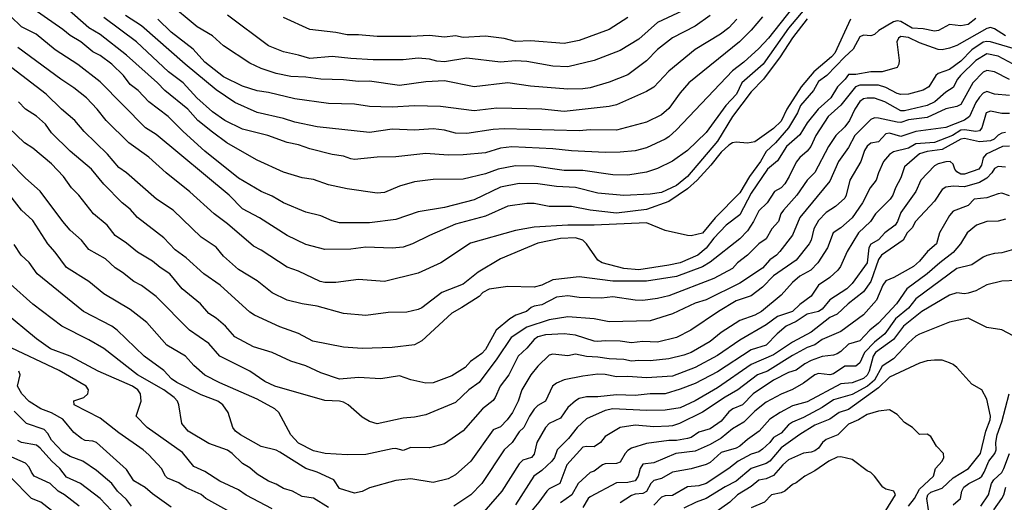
# Model space of a CAD drawing. Header units: metres. Extents: x -51132 to -49532, y -231222 to -229437.
# Tile 204 of 256: x -50593 to -50462, y -230298 to -230234. Entities that reach past the tile are written whole.
import ezdxf

# ---------------------------------------------------------------- set-up
doc = ezdxf.new("R2010")
doc.units = ezdxf.units.M
doc.layers.add('CONTOUR_INDEX', color=1, linetype='Continuous')
doc.layers.add('CONTOUR_INTER', color=3, linetype='Continuous')

msp = doc.modelspace()

# ---------------------------------------------------------------- linework, layer by layer
at = {"layer": 'CONTOUR_INDEX'}
for points, elevation in [([(-50487.94, -230231.76), (-50490.58, -230234.93), (-50494, -230239.76), (-50496.81, -230242.26), (-50497.54, -230243.76), (-50498.95, -230245.26), (-50501.58, -230248.88), (-50504.09, -230251.26), (-50506.08, -230252.69), (-50508.08, -230253.7), (-50509.58, -230254.19), (-50512.08, -230254.59), (-50514.08, -230254.54), (-50518.08, -230253.95), (-50520.58, -230253.97), (-50524.58, -230253.35), (-50527.08, -230253.33), (-50529.41, -230253.76), (-50531.08, -230254.4), (-50534.08, -230255.12), (-50538.08, -230255.16), (-50540.58, -230255.48), (-50542.58, -230256.05), (-50544.58, -230256.89), (-50545.58, -230257), (-50549.58, -230256.4), (-50552.08, -230255.85), (-50554.08, -230255.15), (-50555.58, -230254.91), (-50558.08, -230254.17), (-50561.58, -230252.55), (-50563.58, -230251.45), (-50565.66, -230250.26), (-50567.58, -230248.84), (-50569.52, -230247.26), (-50570.88, -230245.76), (-50573.95, -230243.26), (-50574.9, -230242.26), (-50579.08, -230238.56), (-50582.58, -230235.79), (-50584.08, -230234.88), (-50587.06, -230232.26)], 50), ([(-50504.08, -230232.31), (-50508.08, -230234.2), (-50510.58, -230236.43), (-50513.08, -230237.92), (-50516.58, -230239.27), (-50520.08, -230240.11), (-50522.08, -230240.03), (-50525.58, -230239.39), (-50527.08, -230239.32), (-50529.08, -230239.48), (-50533.58, -230238.97), (-50536.58, -230239.42), (-50537.58, -230239.35), (-50538.58, -230239.08), (-50540.08, -230238.97), (-50542.08, -230239.15), (-50546.08, -230239.17), (-50549.08, -230239.01), (-50551.58, -230238.71), (-50554.58, -230239.01), (-50556.08, -230238.53), (-50558.08, -230238.12), (-50560.08, -230237.28), (-50565.58, -230233.19)], 55), ([(-50460.58, -230237.64), (-50463.58, -230236.76), (-50464.08, -230236.71), (-50464.58, -230236.83), (-50466.08, -230237.84), (-50467.58, -230239.34), (-50469.08, -230240.48), (-50470.58, -230241), (-50470.92, -230241.26), (-50471.83, -230242.76), (-50472.58, -230243.2), (-50474.57, -230243.76), (-50475.58, -230243.78), (-50476.08, -230243.68), (-50477.58, -230242.88), (-50478.58, -230242.56), (-50481.08, -230242.54), (-50481.65, -230242.76), (-50483.58, -230245.23), (-50485.29, -230246.76), (-50486.96, -230249.26), (-50487.62, -230250.76), (-50488.08, -230251.37), (-50489.08, -230252.2), (-50489.58, -230252.84), (-50490.49, -230254.76), (-50491.08, -230255.72), (-50491.58, -230256.26), (-50492.47, -230256.76), (-50493.45, -230258.26), (-50494.58, -230259.33), (-50495.27, -230260.76), (-50496.08, -230262), (-50497.08, -230263.07), (-50501.08, -230266.18), (-50502.08, -230266.8), (-50505.58, -230268.1), (-50509.58, -230268.72), (-50514.08, -230268.73), (-50518.58, -230268.16), (-50522.08, -230268.54), (-50523.58, -230269.26), (-50524.58, -230269.54), (-50528.08, -230269.46), (-50530.58, -230269.81), (-50531.46, -230270.26), (-50531.95, -230270.76), (-50534.26, -230272.26), (-50535.58, -230272.99), (-50539.58, -230276.72), (-50540.58, -230277.24), (-50543.58, -230277.58), (-50547.58, -230277.73), (-50550.08, -230277.56), (-50554.16, -230276.76), (-50556.08, -230275.7), (-50558.58, -230274.82), (-50561.96, -230273.26), (-50562.58, -230272.85), (-50566.56, -230269.26), (-50568.71, -230267.76), (-50571.08, -230265.6), (-50572.58, -230264.55), (-50574.08, -230262.95), (-50577.58, -230260.22), (-50578.58, -230259.12), (-50579.63, -230258.26), (-50582.08, -230255.78), (-50583.73, -230253.76), (-50586.58, -230251.37), (-50589.08, -230248.9), (-50589.88, -230247.76), (-50591.08, -230246.7), (-50592.58, -230245.78), (-50593.5, -230244.76)], 45), ([(-50461.58, -230248.89), (-50462.08, -230248.97), (-50462.58, -230249.23), (-50463.12, -230249.76), (-50463.58, -230250.01), (-50465.08, -230250.11), (-50467.08, -230249.66), (-50467.58, -230249.75), (-50470.08, -230251.13), (-50472.08, -230251.42), (-50473.08, -230251.71), (-50475.08, -230253.47), (-50475.58, -230254.91), (-50476.3, -230256.26), (-50476.66, -230257.26), (-50477, -230257.76), (-50478.95, -230259.76), (-50479.62, -230260.76), (-50481.26, -230262.26), (-50482.77, -230264.76), (-50483.63, -230266.76), (-50483.98, -230267.26), (-50485.08, -230268.23), (-50486.58, -230269.26), (-50487.58, -230270.75), (-50489.08, -230271.84), (-50490.08, -230272.79), (-50492.08, -230273.46), (-50493.58, -230274.58), (-50497.08, -230276.59), (-50500.08, -230278.65), (-50503.08, -230280.28), (-50506.08, -230281.4), (-50509.58, -230281.66), (-50512.08, -230281.47), (-50513.58, -230281.52), (-50515.08, -230281.2), (-50516.08, -230281.16), (-50518.08, -230281.41), (-50520.58, -230281.91), (-50521.58, -230282.35), (-50522.15, -230282.76), (-50523.08, -230284.75), (-50524.08, -230285.34), (-50524.58, -230285.82), (-50525.22, -230286.76), (-50525.96, -230288.26), (-50526.58, -230288.86), (-50527.54, -230290.26), (-50528.57, -230291.26), (-50531.56, -230295.76), (-50533.06, -230297.26), (-50535.34, -230298.76)], 40), ([(-50459.58, -230264.24), (-50462.08, -230264.96), (-50463.08, -230265.04), (-50464.08, -230265.32), (-50464.58, -230265.51), (-50466.08, -230266.55), (-50468.08, -230267.03), (-50473.58, -230271.07), (-50474.58, -230272.32), (-50476.31, -230273.76), (-50477.71, -230275.76), (-50479.08, -230276.88), (-50480.43, -230278.26), (-50481.08, -230279.63), (-50481.58, -230280.07), (-50483.08, -230280.1), (-50484.58, -230281.1), (-50485.08, -230281.26), (-50486.58, -230281.08), (-50487.08, -230281.26), (-50488.58, -230282.34), (-50490.08, -230283.19), (-50491.58, -230283.81), (-50493.58, -230284.9), (-50495.08, -230286.09), (-50496.58, -230287.56), (-50498.08, -230288.45), (-50499.58, -230289.69), (-50501.08, -230290.56), (-50503.08, -230291.42), (-50505.63, -230291.76), (-50508.58, -230292.98), (-50510.08, -230293.18), (-50510.43, -230293.76), (-50510.67, -230294.76), (-50511.08, -230295.38), (-50512.08, -230295.62), (-50513.58, -230295.67), (-50517.08, -230297.52), (-50517.38, -230297.76), (-50518.08, -230298.96)], 35), ([(-50552.08, -230298.95), (-50554.08, -230297.7), (-50555.58, -230297.49), (-50556.89, -230296.76), (-50558.08, -230296.43), (-50559.08, -230295.82), (-50560.08, -230295.44), (-50561.58, -230294.51), (-50562.58, -230293.65), (-50563.58, -230293.06), (-50564.92, -230291.76), (-50565.58, -230291.3), (-50568.08, -230290.42), (-50570.84, -230288.76), (-50571.65, -230287.76), (-50572.05, -230285.26), (-50572.24, -230284.76), (-50572.69, -230284.26), (-50574.08, -230283.26), (-50577.59, -230281.26), (-50582.08, -230277.73), (-50584.08, -230276.57), (-50587.72, -230274.76), (-50591.58, -230271.8), (-50594.58, -230269.12)], 40), ([(-50581.08, -230299.38), (-50582.59, -230297.76), (-50585.22, -230295.76), (-50587.08, -230294.9), (-50587.98, -230293.76), (-50589.06, -230292.76), (-50590.58, -230291.02), (-50591.08, -230290.65), (-50593.08, -230290.28), (-50593.58, -230290.02)], 35), ([(-50477.58, -230299.37), (-50476.29, -230297.26), (-50476.52, -230296.76), (-50477.58, -230296.52), (-50477.98, -230296.26), (-50479.08, -230294.76), (-50479.58, -230294.3), (-50480.08, -230294.07), (-50482.08, -230292.55), (-50483.58, -230292.21), (-50484.08, -230292.25), (-50485.2, -230292.76), (-50487.08, -230294.06), (-50488.39, -230294.76), (-50489.58, -230295.68), (-50490.08, -230295.89), (-50491.08, -230296.77), (-50491.58, -230297), (-50492.85, -230297.26), (-50493.8, -230298.26), (-50495.58, -230298.99)], 30), ([(-50463.16, -230299.26), (-50462.08, -230297.75), (-50461.81, -230297.26), (-50461.56, -230296.26)], 35)]:
    msp.add_lwpolyline(points, dxfattribs=dict(at, elevation=elevation))
at = {"layer": 'CONTOUR_INTER'}
for points, elevation in [([(-50482.29, -230233.76), (-50484.4, -230238.26), (-50484.84, -230238.76), (-50487.22, -230240.76), (-50488.9, -230242.76), (-50490.83, -230245.76), (-50491.58, -230247.35), (-50492.58, -230248.36), (-50495.08, -230250.12), (-50496.08, -230250.3), (-50497.58, -230250.18), (-50498.08, -230250.27), (-50498.58, -230250.55), (-50499.58, -230251.51), (-50500.96, -230253.26), (-50502.81, -230255.26), (-50504.08, -230256.42), (-50506.58, -230258.07), (-50509.58, -230259.14), (-50513.58, -230259.64), (-50517.08, -230259.24), (-50519.58, -230258.76), (-50522.58, -230258.76), (-50524.58, -230258.37), (-50525.58, -230258.38), (-50528.08, -230258.71), (-50531.08, -230260.03), (-50535.08, -230261.13), (-50538.58, -230262.61), (-50540.85, -230263.76), (-50542.08, -230264.2), (-50543.58, -230264.33), (-50547.08, -230264.19), (-50549.08, -230264.45), (-50552.58, -230264.49), (-50555.08, -230263.83), (-50557.58, -230262.64), (-50561.29, -230260.26), (-50563.58, -230259.09), (-50565.35, -230257.26), (-50575.08, -230249.15), (-50576.53, -230248.26), (-50582.58, -230242.11), (-50585.58, -230239.81), (-50588.58, -230237.84), (-50591.14, -230235.76), (-50593.08, -230234.75), (-50596.08, -230231.92)], 48), ([(-50488.08, -230233.7), (-50490.08, -230236.22), (-50491.72, -230238.76), (-50493.95, -230241.76), (-50495.58, -230243.46), (-50498.08, -230246.72), (-50500.08, -230250.02), (-50504.07, -230254.76), (-50505.58, -230255.96), (-50507.58, -230256.89), (-50509.08, -230257.1), (-50512.58, -230257.27), (-50516.08, -230256.97), (-50519.08, -230256.23), (-50521.58, -230256.1), (-50524.08, -230255.74), (-50526.58, -230255.67), (-50529.08, -230256.19), (-50532.58, -230257.85), (-50536.58, -230258.87), (-50540.08, -230259.49), (-50543.08, -230260.51), (-50546.58, -230260.93), (-50550.58, -230260.94), (-50551.58, -230260.67), (-50553.08, -230259.99), (-50555.08, -230259.5), (-50558.08, -230258.29), (-50559.58, -230257.4), (-50561.08, -230256.76), (-50564.08, -230254.99), (-50568.58, -230251.38), (-50571.5, -230248.76), (-50573.5, -230246.76), (-50576.06, -230244.76), (-50577.52, -230243.26), (-50578.58, -230242.47), (-50579.48, -230241.26), (-50581.01, -230239.76), (-50582.58, -230238.61), (-50583.58, -230238.12), (-50585.16, -230236.76), (-50586.58, -230235.91), (-50587.58, -230235.1), (-50592.58, -230231.65)], 49), ([(-50501.08, -230233.26), (-50503.08, -230234.67), (-50506.08, -230236.22), (-50508.08, -230237.77), (-50509.58, -230239.29), (-50512.08, -230241.16), (-50514.58, -230242.16), (-50517.08, -230242.89), (-50518.08, -230243.05), (-50520.08, -230243.08), (-50525.08, -230242.69), (-50528.08, -230242.24), (-50532.58, -230242.76), (-50536.58, -230241.98), (-50539.08, -230242.11), (-50542.58, -230242.59), (-50546.58, -230242), (-50548.08, -230242.07), (-50550.08, -230241.82), (-50553.08, -230241.77), (-50555.08, -230241.5), (-50557.08, -230241.4), (-50559.08, -230241), (-50561.08, -230240.31), (-50562.58, -230239.6), (-50566.08, -230237.28), (-50567.58, -230235.98), (-50569.63, -230234.76), (-50573.58, -230231.47)], 54), ([(-50490.08, -230232.23), (-50493.28, -230236.26), (-50494.58, -230237.67), (-50496.58, -230239.48), (-50498.08, -230240.66), (-50505.58, -230248.54), (-50506.58, -230249.46), (-50507.08, -230249.75), (-50509.58, -230250.92), (-50511.08, -230251.31), (-50513.08, -230251.52), (-50515.08, -230251.55), (-50519.58, -230251.33), (-50522.08, -230251.07), (-50527.58, -230250.79), (-50529.08, -230250.95), (-50531.08, -230251.58), (-50534.08, -230251.87), (-50536.08, -230251.91), (-50539.08, -230251.67), (-50543.08, -230252.11), (-50545.58, -230252.15), (-50548.58, -230252.48), (-50549.08, -230252.41), (-50550.08, -230252.03), (-50551.58, -230251.82), (-50554.58, -230251.06), (-50556.08, -230250.51), (-50557.58, -230250.2), (-50560.19, -230249.26), (-50563.58, -230248.43), (-50565.94, -230247.26), (-50567.58, -230246.1), (-50569.65, -230244.26), (-50571.47, -230242.26), (-50573.46, -230240.76), (-50577.71, -230236.76), (-50582.08, -230233.53)], 51), ([(-50494.08, -230233.42), (-50495.58, -230235.21), (-50497.16, -230236.76), (-50503.9, -230242.26), (-50505.08, -230243.58), (-50506.58, -230245.68), (-50507.58, -230246.51), (-50509.58, -230247.49), (-50513.58, -230248.55), (-50517.08, -230248.53), (-50518.58, -230248.65), (-50528.58, -230248.37), (-50530.08, -230248.49), (-50533.58, -230249.02), (-50535.08, -230248.95), (-50536.58, -230248.57), (-50538.08, -230248.37), (-50540.58, -230248.56), (-50543.58, -230248.43), (-50546.58, -230248.86), (-50553.58, -230248.13), (-50556.58, -230247.5), (-50558.08, -230247.01), (-50561.58, -230246.22), (-50564.58, -230244.88), (-50567.08, -230243.19), (-50571.22, -230239.76), (-50577.08, -230234.62), (-50579.2, -230233.26)], 52), ([(-50465.58, -230233.67), (-50466.58, -230234.46), (-50467.58, -230234.65), (-50469.08, -230234.46), (-50470.53, -230235.26), (-50471.08, -230235.36), (-50472.58, -230235.03), (-50474.08, -230234.92), (-50475.58, -230234.03), (-50476.08, -230233.97), (-50476.58, -230234.08), (-50478.54, -230235.26), (-50479.08, -230235.78), (-50479.58, -230235.95), (-50480.58, -230235.89), (-50481.08, -230236.1), (-50481.94, -230237.76), (-50483.06, -230238.76), (-50485.46, -230241.26), (-50486.58, -230242.08), (-50487.25, -230243.26), (-50489.01, -230245.26), (-50489.39, -230246.26), (-50490.61, -230248.26), (-50492.33, -230250.26), (-50493.58, -230251.42), (-50494.34, -230252.76), (-50495.81, -230254.76), (-50497.08, -230256.93), (-50500.39, -230260.26), (-50502.08, -230262.34), (-50503.58, -230262.66), (-50504.08, -230262.62), (-50507.08, -230261.95), (-50509.58, -230260.93), (-50516.58, -230261.26), (-50520.08, -230261.26), (-50524.58, -230261.52), (-50527.08, -230261.96), (-50533.08, -230263.67), (-50537.06, -230266.26), (-50540.08, -230267.68), (-50544.58, -230268.77), (-50548.08, -230268.49), (-50551.08, -230268.93), (-50552.58, -230268.9), (-50553.17, -230268.76), (-50556.08, -230267.39), (-50557.58, -230266.84), (-50561.08, -230264.58), (-50562.08, -230264.07), (-50565.58, -230261.08), (-50567.35, -230259.76), (-50570.58, -230256.79), (-50573.75, -230254.26), (-50576.08, -230252.19), (-50578.77, -230250.26), (-50581.8, -230247.26), (-50582.97, -230245.76), (-50584.42, -230244.26), (-50586.08, -230242.9), (-50587.83, -230241.76), (-50593.58, -230237.53)], 47), ([(-50497.51, -230233.76), (-50498.58, -230234.88), (-50499.69, -230235.76), (-50503.08, -230237.81), (-50506.58, -230240.69), (-50508.58, -230242.8), (-50509.58, -230243.42), (-50513.58, -230245.19), (-50514.58, -230245.41), (-50520.58, -230246.07), (-50523.58, -230245.78), (-50529.58, -230245.62), (-50532.58, -230245.98), (-50537.08, -230245.42), (-50540.58, -230245.31), (-50543.58, -230245.5), (-50546.58, -230245.39), (-50548.58, -230245.09), (-50552.08, -230244.99), (-50556.58, -230244.39), (-50560.08, -230243.55), (-50561.58, -230243.33), (-50563.58, -230242.7), (-50566.08, -230241.45), (-50568.58, -230239.47), (-50570.16, -230237.76), (-50573.08, -230235.49), (-50574.86, -230233.76)], 53), ([(-50512.08, -230233.53), (-50514.58, -230235.11), (-50518.58, -230236.57), (-50520.58, -230237.01), (-50525.08, -230236.62), (-50527.08, -230236.72), (-50528.58, -230236.33), (-50531.08, -230236), (-50534.08, -230236.18), (-50535.08, -230235.97), (-50536.58, -230236.13), (-50538.58, -230235.93), (-50541.08, -230236.06), (-50545.58, -230236.04), (-50548.08, -230235.82), (-50549.58, -230235.82), (-50551.08, -230235.5), (-50554.58, -230235.1), (-50558.08, -230233.5)], 56), ([(-50461.58, -230235.97), (-50463.08, -230235.04), (-50463.58, -230234.86), (-50464.08, -230234.99), (-50468.08, -230237.25), (-50469.08, -230237.63), (-50470.08, -230237.84), (-50470.58, -230237.8), (-50473.08, -230236.92), (-50474.58, -230236.19), (-50475.58, -230236.05), (-50475.89, -230236.26), (-50476.12, -230236.76), (-50475.82, -230239.26), (-50475.85, -230239.76), (-50476.08, -230240.21), (-50478.08, -230240.77), (-50479.58, -230240.78), (-50481.58, -230241.14), (-50482.58, -230241.11), (-50483.01, -230241.76), (-50484.05, -230242.76), (-50484.94, -230244.26), (-50486.63, -230245.76), (-50488.08, -230247.59), (-50489.08, -230249.17), (-50490.87, -230250.76), (-50492.08, -230252.65), (-50493.39, -230253.76), (-50495.58, -230256.96), (-50497.08, -230259.87), (-50498.91, -230261.26), (-50500.58, -230263), (-50501.58, -230264.33), (-50502.73, -230265.26), (-50505.08, -230266.3), (-50506.58, -230266.61), (-50510.58, -230267.2), (-50512.58, -230267.02), (-50515.51, -230266.26), (-50516.08, -230265.91), (-50517.57, -230263.76), (-50518.08, -230263.25), (-50519.08, -230262.95), (-50521.08, -230263.04), (-50524.08, -230263.65), (-50529.08, -230265.74), (-50532.08, -230267.52), (-50534.08, -230269.12), (-50536.91, -230270.26), (-50539.58, -230272.27), (-50540.08, -230272.53), (-50541.58, -230272.87), (-50544.08, -230272.93), (-50547.08, -230273.32), (-50550.08, -230273.05), (-50553.58, -230272.06), (-50555.6, -230271.76), (-50557.61, -230271.26), (-50559.58, -230270.27), (-50561.58, -230268.68), (-50564.08, -230267.18), (-50566.08, -230265.37), (-50567.08, -230264.21), (-50569.08, -230262.86), (-50572.81, -230259.26), (-50575.06, -230257.76), (-50579.05, -230254.26), (-50580.08, -230253.56), (-50581.58, -230251.78), (-50584.74, -230248.76), (-50585.96, -230247.26), (-50587.75, -230245.76), (-50589.78, -230243.76), (-50594.4, -230240.26)], 46), ([(-50460.57, -230239.76), (-50462.58, -230238.7), (-50464.08, -230238.36), (-50465.58, -230239.27), (-50467.61, -230241.26), (-50468.02, -230241.76), (-50468.58, -230242.86), (-50469.58, -230243.51), (-50471.02, -230244.76), (-50472.08, -230245.25), (-50475.08, -230245.98), (-50475.58, -230245.96), (-50477.73, -230244.76), (-50479.08, -230244.3), (-50480.08, -230244.27), (-50480.58, -230244.4), (-50481.08, -230244.75), (-50481.74, -230245.76), (-50482.44, -230247.26), (-50483.08, -230248.1), (-50484.28, -230249.26), (-50485.25, -230250.76), (-50487.08, -230254.23), (-50488.09, -230255.26), (-50489.48, -230257.26), (-50491.28, -230259.26), (-50491.63, -230259.76), (-50491.95, -230260.76), (-50492.82, -230261.76), (-50493.58, -230263.06), (-50494.58, -230263.73), (-50496.08, -230265.24), (-50497.41, -230266.26), (-50498.08, -230267.04), (-50500.58, -230268.39), (-50506.58, -230270.69), (-50508.08, -230271.05), (-50510.08, -230271.31), (-50511.08, -230271.28), (-50514.08, -230270.81), (-50515.58, -230270.99), (-50518.58, -230270.9), (-50520.08, -230270.67), (-50521.58, -230270.85), (-50523.58, -230271.88), (-50524.58, -230272.07), (-50525, -230272.26), (-50525.62, -230272.76), (-50527.02, -230273.26), (-50527.82, -230273.76), (-50529.66, -230275.26), (-50531.08, -230277.87), (-50531.58, -230278.38), (-50533.08, -230279.44), (-50533.81, -230280.26), (-50535.58, -230281.39), (-50538.08, -230282.3), (-50539.08, -230282.37), (-50541.08, -230281.91), (-50542.58, -230281.37), (-50545.08, -230281.78), (-50548.08, -230281.59), (-50550.58, -230281.81), (-50553.08, -230280.98), (-50555.08, -230280.06), (-50557.08, -230279.43), (-50559.6, -230278.26), (-50562.08, -230277.5), (-50564.58, -230276.15), (-50565.83, -230274.76), (-50567.08, -230273.67), (-50568.08, -230273.05), (-50569.17, -230271.76), (-50571.63, -230269.76), (-50573.27, -230267.76), (-50574.58, -230266.9), (-50575.58, -230266.04), (-50577.58, -230264.85), (-50579.08, -230263.64), (-50580.58, -230262.65), (-50581.65, -230261.26), (-50583.47, -230259.76), (-50585.42, -230257.26), (-50586.41, -230256.26), (-50587.47, -230254.76), (-50589.08, -230253.08), (-50591.58, -230250.98), (-50592.71, -230250.26), (-50594.8, -230248.26)], 44), ([(-50461.08, -230241.79), (-50463.08, -230240.76), (-50464.08, -230240.59), (-50464.58, -230240.82), (-50465.98, -230242.26), (-50467.58, -230245.13), (-50468.08, -230245.4), (-50469.58, -230245.72), (-50472.08, -230246.89), (-50474.58, -230247.19), (-50475.58, -230247.52), (-50476.08, -230247.51), (-50478.58, -230246.97), (-50479.08, -230246.93), (-50479.58, -230247.12), (-50481.71, -230249.26), (-50482.58, -230250.86), (-50483.92, -230252.76), (-50485.08, -230255.38), (-50489.08, -230260.21), (-50490.08, -230262.58), (-50491.76, -230264.76), (-50492.19, -230265.26), (-50493.08, -230265.9), (-50494.08, -230266.98), (-50497.08, -230268.98), (-50501.58, -230271.24), (-50503.08, -230271.69), (-50506.08, -230273.09), (-50509.08, -230274.04), (-50514.58, -230274.17), (-50516.58, -230273.75), (-50520.08, -230273.49), (-50522.58, -230273.91), (-50525.58, -230274.88), (-50527.65, -230276.26), (-50529.58, -230279.12), (-50531.93, -230282.26), (-50533.31, -230283.26), (-50535.08, -230284.93), (-50539.08, -230286.59), (-50540.58, -230286.9), (-50542.08, -230287.01), (-50545.58, -230287.79), (-50546.58, -230287.46), (-50547.58, -230286.91), (-50549.43, -230285.26), (-50550.08, -230284.88), (-50550.58, -230284.75), (-50552.58, -230284.68), (-50559.22, -230282.76), (-50560.58, -230282.15), (-50562.58, -230280.73), (-50566.6, -230278.76), (-50568.08, -230277.07), (-50570.63, -230275.26), (-50575.08, -230270.79), (-50577.08, -230269.29), (-50578.08, -230268.76), (-50579.58, -230267.56), (-50580.58, -230266.96), (-50581.87, -230265.76), (-50584.08, -230264.51), (-50585.09, -230263.26), (-50586.58, -230261.9), (-50587.55, -230260.76), (-50590.58, -230256.7), (-50592.58, -230254.98), (-50594.75, -230252.76)], 43), ([(-50461.08, -230243.94), (-50463.08, -230243.77), (-50464.08, -230243.41), (-50464.58, -230243.62), (-50465.08, -230244.14), (-50465.58, -230244.87), (-50466.39, -230246.76), (-50467.08, -230247.24), (-50469.58, -230248.19), (-50473.58, -230248.76), (-50475.58, -230249.39), (-50477.08, -230248.95), (-50477.58, -230249.04), (-50478.58, -230250.14), (-50479.58, -230250.28), (-50480.08, -230250.68), (-50480.43, -230251.26), (-50480.94, -230252.76), (-50482.42, -230255.26), (-50482.88, -230257.26), (-50483.08, -230257.65), (-50484.3, -230258.76), (-50485.58, -230259.54), (-50486.58, -230260.63), (-50487.22, -230261.76), (-50487.56, -230263.26), (-50487.82, -230263.76), (-50489.58, -230265.91), (-50492.58, -230268.04), (-50494.08, -230269.53), (-50495.58, -230270.68), (-50497.58, -230271.35), (-50499.95, -230272.76), (-50503.66, -230275.26), (-50505.58, -230276.26), (-50508.08, -230276.87), (-50510.08, -230276.8), (-50511.58, -230276.98), (-50513.08, -230276.76), (-50515.08, -230276.68), (-50516.08, -230276.81), (-50516.58, -230276.75), (-50519.08, -230275.93), (-50520.58, -230275.75), (-50523.08, -230275.92), (-50524.08, -230276.15), (-50524.58, -230276.5), (-50525.58, -230277.69), (-50526.7, -230278.76), (-50527.98, -230281.26), (-50529.12, -230282.76), (-50529.78, -230284.26), (-50530.08, -230284.65), (-50531.48, -230285.76), (-50534.08, -230288.72), (-50536.58, -230290.45), (-50538.58, -230290.97), (-50541.08, -230290.96), (-50542.08, -230291.34), (-50543.08, -230291.09), (-50543.58, -230291.11), (-50547.08, -230291.87), (-50549.58, -230291.92), (-50552.5, -230291.76), (-50554.08, -230291.37), (-50556.08, -230290.37), (-50557.1, -230289.26), (-50558.72, -230286.26), (-50559.22, -230285.76), (-50561.58, -230284.51), (-50566.58, -230282.32), (-50568.58, -230281.29), (-50570.08, -230280), (-50571.17, -230278.76), (-50573.66, -230277.26), (-50576.36, -230274.26), (-50576.96, -230273.76), (-50578.58, -230272.51), (-50582.08, -230270.42), (-50584.08, -230268.77), (-50587.08, -230266.92), (-50588.58, -230264.86), (-50589.58, -230263.76), (-50591.58, -230260.62), (-50593.08, -230259.25), (-50595.42, -230256.26)], 42), ([(-50461.08, -230246.36), (-50462.08, -230246.35), (-50463.58, -230246.03), (-50464.17, -230246.26), (-50464.76, -230248.26), (-50465.08, -230248.64), (-50465.58, -230248.74), (-50467.08, -230248.5), (-50467.58, -230248.57), (-50468.67, -230249.26), (-50471.08, -230250.19), (-50473.58, -230250.41), (-50474.58, -230250.98), (-50476.58, -230251.45), (-50477.08, -230251.8), (-50477.88, -230252.76), (-50478.58, -230254.26), (-50478.89, -230255.26), (-50479.68, -230256.26), (-50480.71, -230258.26), (-50482.07, -230260.26), (-50483.58, -230261.6), (-50484.62, -230262.26), (-50485.39, -230264.26), (-50486.68, -230266.26), (-50487.61, -230267.26), (-50489.08, -230268.07), (-50490.08, -230268.93), (-50491.58, -230270.58), (-50494.22, -230272.76), (-50495.08, -230273.27), (-50497.08, -230273.98), (-50499.58, -230275.58), (-50501.08, -230276.77), (-50503.61, -230278.26), (-50504.58, -230278.62), (-50506.58, -230279.1), (-50509.08, -230279.39), (-50510.58, -230279.34), (-50511.58, -230279.43), (-50512.58, -230279.2), (-50514.58, -230279.12), (-50516.08, -230278.87), (-50517.58, -230278.79), (-50519.08, -230278.48), (-50520.08, -230278.7), (-50522.08, -230278.46), (-50522.58, -230278.63), (-50524.08, -230280.07), (-50525.02, -230281.26), (-50526.22, -230283.26), (-50526.74, -230284.76), (-50527.48, -230286.26), (-50528.21, -230287.26), (-50529.08, -230288.2), (-50530.08, -230288.6), (-50533.06, -230292.76), (-50535.08, -230294.6), (-50536.08, -230295.15), (-50538.08, -230295.6), (-50541.08, -230295.13), (-50543.08, -230295.34), (-50546.58, -230296.31), (-50547.58, -230296.82), (-50548.58, -230297.04), (-50550.58, -230296.41), (-50551.35, -230295.26), (-50553.57, -230294.26), (-50555.1, -230293.76), (-50558.58, -230291.55), (-50559.08, -230291.3), (-50561.08, -230290.82), (-50563.82, -230289.26), (-50564.5, -230288.76), (-50564.87, -230288.26), (-50565.48, -230286.26), (-50566.17, -230285.26), (-50566.86, -230284.76), (-50569.08, -230283.89), (-50572.35, -230282.26), (-50573.05, -230281.76), (-50574.08, -230280.66), (-50576.7, -230278.76), (-50580.32, -230275.26), (-50581.03, -230274.76), (-50584.82, -230272.76), (-50590.99, -230267.76), (-50592.08, -230266.24), (-50593.14, -230265.26), (-50594.08, -230263.83)], 41), ([(-50461.08, -230250.68), (-50462, -230250.76), (-50464.2, -230251.76), (-50464.56, -230252.26), (-50464.81, -230253.26), (-50465.16, -230253.76), (-50467.08, -230254.46), (-50467.58, -230254.44), (-50468.08, -230254.15), (-50468.37, -230253.76), (-50468.58, -230253.09), (-50468.98, -230252.76), (-50469.58, -230252.79), (-50470.58, -230253.07), (-50471.08, -230253.34), (-50472.92, -230255.26), (-50473.57, -230256.76), (-50475.58, -230259.55), (-50476.01, -230260.76), (-50476.36, -230261.26), (-50477.7, -230262.26), (-50478.58, -230263.19), (-50479.58, -230263.78), (-50479.87, -230264.26), (-50480.1, -230266.26), (-50482.08, -230269.04), (-50482.81, -230269.76), (-50485.08, -230271.24), (-50486.08, -230272.45), (-50486.58, -230272.76), (-50488.08, -230273.12), (-50489.58, -230274.13), (-50490.89, -230274.76), (-50492.12, -230275.76), (-50493.58, -230277.29), (-50495.58, -230277.88), (-50500.08, -230280.84), (-50503.08, -230282.4), (-50505.08, -230283.16), (-50507.08, -230283.76), (-50509.08, -230283.77), (-50511.08, -230283.98), (-50513.58, -230283.92), (-50516.08, -230284.2), (-50517.58, -230284.16), (-50518.58, -230284.4), (-50519.08, -230284.69), (-50520.08, -230285.62), (-50521.08, -230287.02), (-50522.58, -230287.75), (-50523.05, -230288.26), (-50524.23, -230290.26), (-50524.58, -230291.84), (-50524.93, -230292.26), (-50526.08, -230292.65), (-50526.58, -230293.12), (-50528.92, -230296.76), (-50531.95, -230300.26)], 39), ([(-50461.58, -230253.49), (-50462.58, -230253.4), (-50463.08, -230253.68), (-50463.42, -230254.26), (-50464.08, -230254.98), (-50465.08, -230255.55), (-50467.08, -230256.15), (-50468.58, -230256.06), (-50469.58, -230256.17), (-50470.08, -230256.5), (-50471.08, -230258.05), (-50473.63, -230260.76), (-50474.08, -230261.61), (-50474.73, -230262.26), (-50475.25, -230263.26), (-50478.17, -230265.26), (-50478.58, -230265.84), (-50479.61, -230268.76), (-50480.58, -230270.14), (-50482.64, -230271.76), (-50484.08, -230273.15), (-50485.08, -230273.59), (-50487.58, -230275.56), (-50490.08, -230276.88), (-50492.58, -230278.55), (-50495.58, -230279.84), (-50500.08, -230282.99), (-50503.08, -230284.72), (-50505.08, -230285.66), (-50507.08, -230285.98), (-50509.58, -230286.02), (-50514.08, -230285.76), (-50515.08, -230286), (-50517.58, -230287.12), (-50518.83, -230288.26), (-50520, -230289.76), (-50521.5, -230291.26), (-50521.87, -230292.26), (-50522.2, -230292.76), (-50523.58, -230294.02), (-50524.62, -230294.76), (-50527.08, -230298.62)], 38), ([(-50461.08, -230257.34), (-50462.08, -230256.98), (-50462.58, -230257.05), (-50464.08, -230257.59), (-50465.8, -230257.76), (-50466.58, -230258.62), (-50468.58, -230259.37), (-50469.08, -230259.97), (-50470.41, -230262.26), (-50470.82, -230263.76), (-50472.01, -230264.76), (-50473.08, -230266.04), (-50473.88, -230266.76), (-50476.53, -230268.26), (-50477.58, -230268.69), (-50477.99, -230269.26), (-50478.85, -230271.26), (-50480.58, -230273.21), (-50483.58, -230275.47), (-50486.08, -230276.54), (-50487.08, -230277.24), (-50488.08, -230277.6), (-50490.08, -230278.65), (-50493.39, -230280.76), (-50494.75, -230281.26), (-50497.38, -230283.26), (-50499.08, -230284.21), (-50502.08, -230286.23), (-50505.16, -230287.76), (-50506.08, -230288.07), (-50506.58, -230288.11), (-50508.58, -230288.17), (-50511.08, -230287.98), (-50513.08, -230288.28), (-50515.08, -230289.48), (-50515.7, -230290.26), (-50516.58, -230290.86), (-50517.58, -230290.79), (-50518.08, -230290.89), (-50520.22, -230293.26), (-50521.17, -230295.76), (-50522.58, -230296.47), (-50522.89, -230296.76), (-50523.94, -230298.26), (-50525.08, -230299.59)], 37), ([(-50461.58, -230260.47), (-50462.58, -230260.71), (-50464.08, -230260.78), (-50465.48, -230261.26), (-50466.71, -230262.26), (-50467.6, -230263.76), (-50468.58, -230264.92), (-50470.36, -230266.26), (-50472.06, -230267.76), (-50474.8, -230269.76), (-50476.14, -230271.76), (-50478.58, -230274.34), (-50479.73, -230275.26), (-50481.08, -230276.69), (-50482.58, -230277.16), (-50483.58, -230278.14), (-50484.08, -230278.44), (-50484.58, -230278.61), (-50486.08, -230278.77), (-50487.58, -230279.31), (-50488.43, -230279.76), (-50489.58, -230280.6), (-50490.58, -230280.93), (-50492.58, -230281.96), (-50495.33, -230283.76), (-50496.73, -230285.26), (-50498.02, -230285.76), (-50498.58, -230286.16), (-50499.58, -230287.42), (-50501.08, -230288.47), (-50502.58, -230288.91), (-50503.58, -230289.59), (-50504.08, -230289.75), (-50505.58, -230290.01), (-50506.58, -230290.03), (-50509.58, -230290.4), (-50511.58, -230291.03), (-50512.08, -230291.35), (-50512.43, -230291.76), (-50513.08, -230292.89), (-50513.58, -230293.06), (-50515.08, -230293.13), (-50515.46, -230293.26), (-50516.58, -230294.1), (-50517.08, -230294.3), (-50518.7, -230295.76), (-50519.55, -230297.26), (-50521.08, -230298.32)], 36), ([(-50460.08, -230268.62), (-50462.08, -230268.72), (-50464.08, -230269.22), (-50465.58, -230270), (-50466.58, -230270.33), (-50467.08, -230270.4), (-50468.08, -230270.28), (-50469.08, -230270.6), (-50472.76, -230272.76), (-50475.24, -230274.76), (-50476.58, -230276.52), (-50478.99, -230278.26), (-50479.3, -230278.76), (-50479.81, -230280.76), (-50480.08, -230281.28), (-50480.58, -230281.75), (-50482.08, -230282.32), (-50483.58, -230282.42), (-50488.08, -230284.84), (-50490.08, -230285.38), (-50491.73, -230286.26), (-50493.08, -230287.18), (-50494.51, -230288.76), (-50496.08, -230289.86), (-50497.08, -230290.76), (-50497.58, -230291.04), (-50499.58, -230291.62), (-50501.08, -230292.95), (-50501.58, -230293.2), (-50503.58, -230293.79), (-50506.08, -230294.25), (-50507.58, -230295.07), (-50508.58, -230295.37), (-50509, -230295.76), (-50509.58, -230296.8), (-50510.08, -230297.07), (-50511.08, -230297.17), (-50511.58, -230297.37), (-50513.08, -230298.33)], 34), ([(-50559.58, -230299.14), (-50563.08, -230297.3), (-50564.08, -230296.6), (-50566.58, -230295.46), (-50568.58, -230294.13), (-50570.08, -230293.47), (-50571.58, -230291.6), (-50576.31, -230288.26), (-50577.79, -230286.76), (-50577.11, -230284.76), (-50577.19, -230283.76), (-50577.53, -230283.26), (-50578.26, -230282.76), (-50582.86, -230280.76), (-50586.58, -230278.73), (-50589.21, -230277.76), (-50591.08, -230276.45), (-50595.51, -230272.76)], 39), ([(-50460.58, -230276.02), (-50462.08, -230275.25), (-50464.08, -230274.93), (-50466.58, -230273.69), (-50469.08, -230274.19), (-50473.08, -230275.79), (-50473.58, -230276.07), (-50474.58, -230276.95), (-50476.58, -230279.11), (-50478.08, -230280.09), (-50479.08, -230281.96), (-50480.02, -230282.76), (-50482.08, -230283.86), (-50484.58, -230284.59), (-50486.08, -230285.59), (-50488.58, -230286.96), (-50490.08, -230287.55), (-50490.58, -230287.9), (-50491.58, -230289.01), (-50492.58, -230289.63), (-50493.08, -230290.27), (-50494.08, -230291.17), (-50494.58, -230291.51), (-50495.58, -230291.83), (-50497.3, -230292.76), (-50498.55, -230293.76), (-50501.58, -230295.74), (-50502.58, -230296.06), (-50504.08, -230296.19), (-50506.08, -230297.36), (-50507.08, -230297.42), (-50507.58, -230297.59), (-50508.58, -230298.63)], 33), ([(-50564.86, -230299.76), (-50568.44, -230297.76), (-50569.08, -230297.22), (-50571.08, -230296.33), (-50572.08, -230295.67), (-50573.58, -230295.04), (-50573.87, -230294.76), (-50574.39, -230293.76), (-50576.08, -230291.92), (-50576.84, -230291.26), (-50580.08, -230288.99), (-50582.58, -230287.02), (-50586.07, -230285.26), (-50586.08, -230284.71), (-50584.76, -230284.26), (-50584.22, -230283.76), (-50584.13, -230283.26), (-50584.46, -230282.76), (-50588.08, -230280.65), (-50595.23, -230277.26)], 38), ([(-50471.88, -230299.26), (-50472.11, -230297.76), (-50471.97, -230297.26), (-50471.58, -230296.89), (-50470.08, -230296.38), (-50468.58, -230294.99), (-50466.55, -230293.76), (-50464.95, -230291.76), (-50464.22, -230288.76), (-50463.64, -230287.26), (-50463.59, -230286.76), (-50464.08, -230284.49), (-50464.77, -230283.26), (-50466.08, -230282.5), (-50468.12, -230280.26), (-50468.58, -230279.86), (-50469.08, -230279.63), (-50470.08, -230279.29), (-50471.08, -230279.27), (-50472.08, -230279.37), (-50473.08, -230279.66), (-50477.08, -230281.54), (-50478.58, -230282.99), (-50482.58, -230285.87), (-50483.83, -230286.26), (-50485.08, -230287.18), (-50487.08, -230287.97), (-50489.08, -230289.19), (-50491.58, -230290.97), (-50493.11, -230292.76), (-50493.58, -230293.06), (-50495.58, -230293.75), (-50497.58, -230295.45), (-50499.08, -230296.18), (-50501.58, -230297.77), (-50502.94, -230298.26), (-50504.58, -230299.06)], 32), ([(-50573.08, -230298.91), (-50575.58, -230297.13), (-50576.58, -230296.27), (-50578.08, -230295.41), (-50579.08, -230293.9), (-50583.05, -230290.26), (-50583.58, -230290.09), (-50584.58, -230290.03), (-50585.08, -230289.76), (-50586.08, -230288.93), (-50587.58, -230287.14), (-50589.08, -230286.31), (-50590.49, -230285.76), (-50592.08, -230284.81), (-50593.03, -230283.76), (-50593.65, -230282.76), (-50593.29, -230281.26), (-50593.47, -230280.76)], 37), ([(-50468.58, -230298.59), (-50467.63, -230297.76), (-50467.45, -230296.76), (-50467.18, -230296.26), (-50466.49, -230295.76), (-50465.08, -230295.05), (-50464.78, -230294.76), (-50464.44, -230294.26), (-50463.83, -230292.76), (-50463, -230291.76), (-50462.86, -230291.26), (-50462.87, -230290.26), (-50462.71, -230289.26), (-50462.08, -230287.52), (-50461.12, -230283.76)], 33), ([(-50474.54, -230298.76), (-50473.74, -230297.76), (-50473.08, -230296.52), (-50471.21, -230294.76), (-50470.95, -230293.76), (-50470.06, -230292.76), (-50469.85, -230292.26), (-50469.88, -230291.76), (-50470.8, -230290.76), (-50471.58, -230289.46), (-50472.08, -230289.16), (-50473.08, -230289.23), (-50474.01, -230288.26), (-50475.08, -230287.61), (-50476.08, -230286.52), (-50477.08, -230285.93), (-50478.58, -230286.09), (-50480.08, -230286.53), (-50481.23, -230287.26), (-50482.58, -230287.82), (-50483.99, -230289.26), (-50485.58, -230289.89), (-50486.03, -230290.26), (-50486.58, -230291.02), (-50487.08, -230291.4), (-50487.58, -230291.58), (-50488.58, -230291.68), (-50490.58, -230292.61), (-50491.34, -230293.26), (-50492.58, -230294.68), (-50493.58, -230295.13), (-50494.58, -230295.31), (-50495.58, -230296.16), (-50497.43, -230297.26), (-50498.42, -230298.26), (-50500.58, -230299.75)], 31), ([(-50578.4, -230298.76), (-50579.08, -230297.9), (-50580.26, -230296.76), (-50581.03, -230295.76), (-50583.08, -230294), (-50584.92, -230292.76), (-50586.58, -230292.13), (-50587.58, -230291.58), (-50589.08, -230289.95), (-50589.58, -230289.09), (-50590.08, -230288.56), (-50592.44, -230287.76), (-50594.08, -230286.09)], 36), ([(-50585.4, -230298.76), (-50587.35, -230297.26), (-50588.21, -230296.76), (-50589.28, -230295.76), (-50591.41, -230294.76), (-50591.78, -230294.26), (-50592.08, -230293.55), (-50592.58, -230293.04), (-50595.08, -230291.91)], 34), ([(-50464.91, -230298.76), (-50463.88, -230297.26), (-50463.47, -230295.76), (-50463.16, -230295.26), (-50462.08, -230294.27), (-50461.81, -230293.76), (-50461.04, -230291.76)], 34), ([(-50589.08, -230299.38), (-50590.5, -230298.26), (-50591.78, -230297.76), (-50594.58, -230294.91)], 33)]:
    msp.add_lwpolyline(points, dxfattribs=dict(at, elevation=elevation))

doc.saveas('drawing.dxf')
